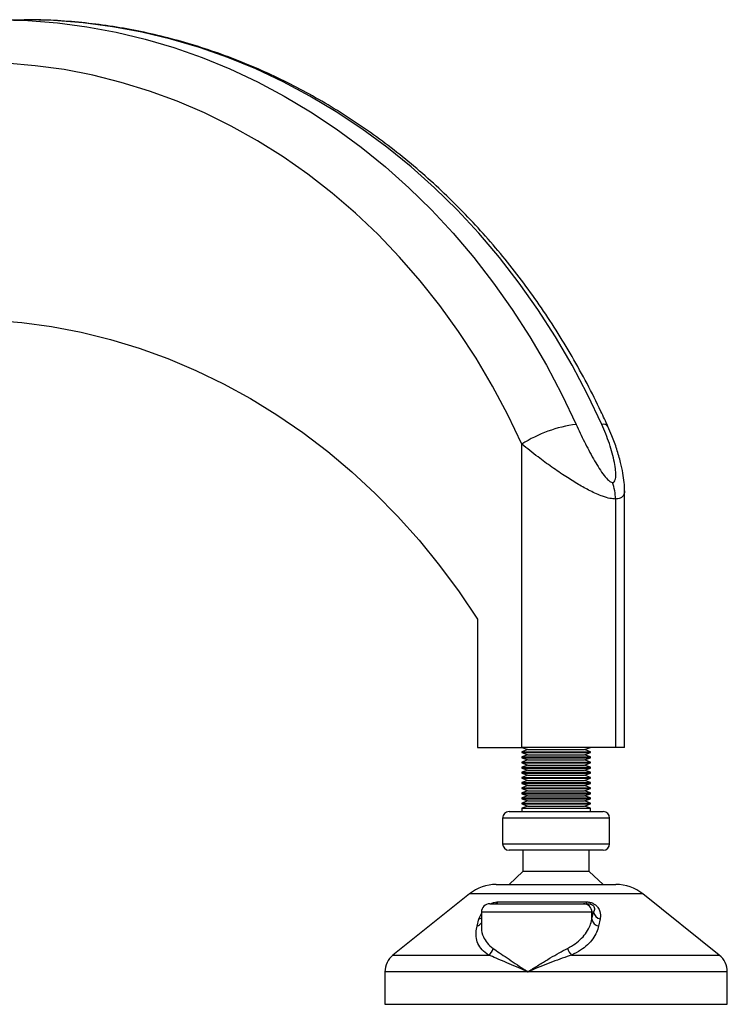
# Model space of a CAD drawing. Header units: millimetres. Extents: x 0 to 420, y 0 to 297.
# Tile 9 of 35: x 156 to 164, y 195 to 207. Entities that reach past the tile are written whole.
import ezdxf

# ---------------------------------------------------------------- set-up
doc = ezdxf.new("R2010")
doc.units = ezdxf.units.MM

msp = doc.modelspace()

# ---------------------------------------------------------------- linework, layer by layer
at = {"color": 7, "linetype": 'Continuous', "lineweight": 25}
for p, q in [((155.75868, 206.94479), (156.05868, 206.94479)), ((161.87396, 198.44479), (161.87396, 201.98721)), ((163.07396, 198.44479), (163.07396, 201.44249)), ((162.96678, 201.34625), (162.96678, 198.44479)), ((161.35435, 199.94479), (161.35435, 198.44479)), ((161.35435, 198.44479), (161.87396, 198.44479)), ((161.87396, 198.44479), (161.94265, 198.41979)), ((162.96678, 198.44479), (161.87396, 198.44479)), ((161.94265, 198.41979), (161.87396, 198.39479)), ((161.87396, 198.39479), (161.87396, 198.38479)), ((161.87396, 198.39479), (162.6685, 198.39479)), ((161.87396, 198.38479), (161.94265, 198.35979)), ((161.87396, 198.38479), (162.6685, 198.38479)), ((161.94265, 198.41979), (162.60075, 198.41979)), ((162.60075, 198.41979), (162.60528, 198.41979)), ((162.60528, 198.41979), (162.67396, 198.44479)), ((162.67396, 198.39479), (162.60528, 198.41979)), ((162.60528, 198.35979), (162.67396, 198.38479)), ((162.6685, 198.39479), (162.67396, 198.39479)), ((162.6685, 198.38479), (162.67396, 198.38479)), ((162.67396, 198.38479), (162.67396, 198.39479)), ((163.07396, 198.44479), (162.96678, 198.44479)), ((161.94265, 198.35979), (161.87396, 198.33479)), ((161.87396, 198.33479), (161.87396, 198.32479)), ((161.87396, 198.33479), (162.6685, 198.33479)), ((161.87396, 198.32479), (161.94265, 198.29979)), ((161.87396, 198.32479), (162.6685, 198.32479)), ((161.94265, 198.29979), (161.87396, 198.27479)), ((161.87396, 198.27479), (161.87396, 198.26479)), ((161.87396, 198.27479), (162.6685, 198.27479)), ((161.87396, 198.26479), (161.94265, 198.23979)), ((161.87396, 198.26479), (162.6685, 198.26479)), ((161.94265, 198.35979), (162.60075, 198.35979)), ((161.94265, 198.29979), (162.60075, 198.29979)), ((162.60075, 198.35979), (162.60528, 198.35979)), ((162.60075, 198.29979), (162.60528, 198.29979)), ((162.67396, 198.33479), (162.60528, 198.35979)), ((162.60528, 198.29979), (162.67396, 198.32479)), ((162.67396, 198.27479), (162.60528, 198.29979)), ((162.60528, 198.23979), (162.67396, 198.26479)), ((162.6685, 198.33479), (162.67396, 198.33479)), ((162.6685, 198.32479), (162.67396, 198.32479)), ((162.6685, 198.27479), (162.67396, 198.27479)), ((162.6685, 198.26479), (162.67396, 198.26479)), ((162.67396, 198.32479), (162.67396, 198.33479)), ((162.67396, 198.26479), (162.67396, 198.27479)), ((161.94265, 198.23979), (161.87396, 198.21479)), ((161.87396, 198.21479), (161.87396, 198.20479)), ((161.87396, 198.21479), (162.6685, 198.21479)), ((161.87396, 198.20479), (161.94265, 198.17979)), ((161.87396, 198.20479), (162.6685, 198.20479)), ((161.94265, 198.17979), (161.87396, 198.15479)), ((161.87396, 198.15479), (161.87396, 198.14479)), ((161.87396, 198.15479), (162.6685, 198.15479)), ((161.94265, 198.23979), (162.60075, 198.23979)), ((161.94265, 198.17979), (162.60075, 198.17979)), ((162.60075, 198.23979), (162.60528, 198.23979)), ((162.60075, 198.17979), (162.60528, 198.17979)), ((162.67396, 198.21479), (162.60528, 198.23979)), ((162.60528, 198.17979), (162.67396, 198.20479)), ((162.67396, 198.15479), (162.60528, 198.17979)), ((162.6685, 198.21479), (162.67396, 198.21479)), ((162.6685, 198.20479), (162.67396, 198.20479)), ((162.6685, 198.15479), (162.67396, 198.15479)), ((162.67396, 198.20479), (162.67396, 198.21479)), ((162.67396, 198.14479), (162.67396, 198.15479)), ((161.87396, 198.14479), (161.94265, 198.11979)), ((161.87396, 198.14479), (162.6685, 198.14479)), ((161.94265, 198.11979), (161.87396, 198.09479)), ((161.87396, 198.09479), (161.87396, 198.08479)), ((161.87396, 198.09479), (162.6685, 198.09479)), ((161.87396, 198.08479), (161.94265, 198.05979)), ((161.87396, 198.08479), (162.6685, 198.08479)), ((161.94265, 198.05979), (161.87396, 198.03479)), ((161.87396, 198.03479), (161.87396, 198.02479)), ((161.87396, 198.03479), (162.6685, 198.03479)), ((161.94265, 198.11979), (162.60075, 198.11979)), ((161.94265, 198.05979), (162.60075, 198.05979)), ((162.60075, 198.11979), (162.60528, 198.11979)), ((162.60075, 198.05979), (162.60528, 198.05979)), ((162.60528, 198.11979), (162.67396, 198.14479)), ((162.67396, 198.09479), (162.60528, 198.11979)), ((162.60528, 198.05979), (162.67396, 198.08479)), ((162.67396, 198.03479), (162.60528, 198.05979)), ((162.6685, 198.14479), (162.67396, 198.14479)), ((162.6685, 198.09479), (162.67396, 198.09479)), ((162.6685, 198.08479), (162.67396, 198.08479)), ((162.6685, 198.03479), (162.67396, 198.03479)), ((162.67396, 198.08479), (162.67396, 198.09479)), ((162.67396, 198.02479), (162.67396, 198.03479)), ((161.87396, 198.02479), (161.94265, 197.99979)), ((161.87396, 198.02479), (162.6685, 198.02479)), ((161.94265, 197.99979), (161.87396, 197.97479)), ((161.87396, 197.97479), (161.87396, 197.96479)), ((161.87396, 197.97479), (162.6685, 197.97479)), ((161.87396, 197.96479), (161.94265, 197.93979)), ((161.87396, 197.96479), (162.6685, 197.96479)), ((161.94265, 197.93979), (161.87396, 197.91479)), ((161.94265, 197.99979), (162.60075, 197.99979)), ((161.94265, 197.93979), (162.60075, 197.93979)), ((162.60075, 197.99979), (162.60528, 197.99979)), ((162.60075, 197.93979), (162.60528, 197.93979)), ((162.60528, 197.99979), (162.67396, 198.02479)), ((162.67396, 197.97479), (162.60528, 197.99979)), ((162.60528, 197.93979), (162.67396, 197.96479)), ((162.67396, 197.91479), (162.60528, 197.93979)), ((162.6685, 198.02479), (162.67396, 198.02479)), ((162.6685, 197.97479), (162.67396, 197.97479)), ((162.6685, 197.96479), (162.67396, 197.96479)), ((162.67396, 197.96479), (162.67396, 197.97479)), ((161.87396, 197.91479), (161.87396, 197.90479)), ((161.87396, 197.91479), (162.6685, 197.91479)), ((161.87396, 197.90479), (161.94265, 197.87979)), ((161.87396, 197.90479), (162.6685, 197.90479)), ((161.94265, 197.87979), (161.87396, 197.85479)), ((161.87396, 197.85479), (161.87396, 197.84479)), ((161.87396, 197.85479), (162.6685, 197.85479)), ((161.87396, 197.84479), (161.94265, 197.81979)), ((161.87396, 197.84479), (162.6685, 197.84479)), ((161.94265, 197.81979), (161.87396, 197.79479)), ((161.94265, 197.87979), (162.60075, 197.87979)), ((161.94265, 197.81979), (162.60075, 197.81979)), ((162.60075, 197.87979), (162.60528, 197.87979)), ((162.60075, 197.81979), (162.60528, 197.81979)), ((162.60528, 197.87979), (162.67396, 197.90479)), ((162.67396, 197.85479), (162.60528, 197.87979)), ((162.60528, 197.81979), (162.67396, 197.84479)), ((162.67396, 197.79479), (162.60528, 197.81979)), ((162.6685, 197.91479), (162.67396, 197.91479)), ((162.6685, 197.90479), (162.67396, 197.90479)), ((162.6685, 197.85479), (162.67396, 197.85479)), ((162.6685, 197.84479), (162.67396, 197.84479)), ((162.67396, 197.90479), (162.67396, 197.91479)), ((162.67396, 197.84479), (162.67396, 197.85479)), ((161.72396, 197.69479), (162.81645, 197.69479)), ((161.87396, 197.79479), (161.87396, 197.78479)), ((161.87396, 197.79479), (162.6685, 197.79479)), ((161.87396, 197.78479), (161.94265, 197.75979)), ((161.87396, 197.78479), (162.6685, 197.78479)), ((161.94265, 197.75979), (161.87396, 197.73479)), ((161.87396, 197.73479), (161.87396, 197.69479)), ((161.87396, 197.73479), (162.6685, 197.73479)), ((161.94265, 197.75979), (162.60075, 197.75979)), ((162.60075, 197.75979), (162.60528, 197.75979)), ((162.60528, 197.75979), (162.67396, 197.78479)), ((162.67396, 197.73479), (162.60528, 197.75979)), ((162.6685, 197.79479), (162.67396, 197.79479)), ((162.6685, 197.78479), (162.67396, 197.78479)), ((162.6685, 197.73479), (162.67396, 197.73479)), ((162.67396, 197.78479), (162.67396, 197.79479)), ((162.67396, 197.69479), (162.67396, 197.73479)), ((162.81645, 197.69479), (162.82396, 197.69479)), ((161.64896, 197.61979), (161.64896, 197.31979)), ((162.89896, 197.61979), (161.64896, 197.61979)), ((162.89896, 197.31979), (162.89896, 197.61979)), ((161.64896, 197.31979), (162.89896, 197.31979)), ((162.82396, 197.24479), (161.72396, 197.24479)), ((161.88646, 197.24479), (161.88646, 196.99479)), ((162.66146, 196.99479), (162.66146, 197.24479)), ((161.88646, 196.99479), (161.72396, 196.84479)), ((162.66146, 196.99479), (161.88646, 196.99479)), ((162.82396, 196.84479), (162.66146, 196.99479)), ((161.57436, 196.84479), (162.96402, 196.84479)), ((162.96402, 196.84479), (162.97357, 196.84479)), ((161.26201, 196.73523), (160.36779, 196.01985)), ((163.2721, 196.73523), (161.26201, 196.73523)), ((163.28592, 196.73523), (163.2721, 196.73523)), ((164.18014, 196.01985), (163.28592, 196.73523)), ((161.5016, 196.61979), (162.59409, 196.61979)), ((161.59499, 196.64171), (162.62307, 196.64171)), ((162.59409, 196.61979), (162.64239, 196.61979)), ((161.35077, 196.35929), (161.37233, 196.44171)), ((161.37233, 196.44171), (161.4016, 196.50591)), ((161.4016, 196.51979), (161.4016, 196.35467)), ((162.69273, 196.51979), (161.4016, 196.51979)), ((162.69273, 196.43738), (162.69273, 196.51979)), ((162.69273, 196.43738), (162.71236, 196.51979)), ((162.71236, 196.51979), (162.69273, 196.51979)), ((162.78771, 196.44171), (162.77043, 196.35929)), ((160.36779, 196.01985), (161.48576, 196.01985)), ((162.45546, 196.01985), (164.18014, 196.01985)), ((160.27396, 195.82464), (160.27396, 195.44479)), ((161.94454, 195.82464), (160.27396, 195.82464)), ((164.27396, 195.82464), (161.94454, 195.82464)), ((164.27396, 195.44479), (164.27396, 195.82464)), ((160.27396, 195.44479), (164.24665, 195.44479)), ((164.24665, 195.44479), (164.27396, 195.44479))]:
    msp.add_line(p, q, dxfattribs=at)
at = {"color": 7, "linetype": 'Continuous', "lineweight": 25, "flags": 128}
for points in [[(155.75868, 206.94479), (156.10433, 206.93572), (156.44927, 206.90854), (156.79278, 206.86329), (157.13416, 206.80008), (157.4727, 206.71903), (157.80771, 206.62031), (158.13848, 206.50413), (158.46435, 206.37072), (158.78463, 206.22035), (159.09867, 206.05335), (159.40581, 205.87005), (159.70543, 205.67083), (159.99691, 205.45611), (160.27963, 205.22632), (160.55303, 204.98195), (160.81654, 204.72349), (161.06961, 204.45147), (161.31172, 204.16647), (161.54237, 203.86906), (161.76108, 203.55987), (161.96741, 203.23952), (162.16093, 202.90869), (162.34123, 202.56805), (162.50795, 202.2183)], [(162.80795, 202.2183), (162.64123, 202.56805), (162.46093, 202.90869), (162.26741, 203.23952), (162.06108, 203.55987), (161.84237, 203.86906), (161.61172, 204.16647), (161.36961, 204.45147), (161.11654, 204.72349), (160.85303, 204.98195), (160.57963, 205.22632), (160.29691, 205.45611), (160.00543, 205.67083), (159.70581, 205.87005), (159.39867, 206.05335), (159.08463, 206.22035), (158.76435, 206.37072), (158.43848, 206.50413), (158.10771, 206.62031), (157.7727, 206.71903), (157.43416, 206.80008), (157.09278, 206.86329), (156.74927, 206.90854), (156.40433, 206.93572), (156.05868, 206.94479)], [(161.87396, 201.98721), (161.7096, 202.33121), (161.5313, 202.66582), (161.33947, 202.99031), (161.13454, 203.30393), (160.91697, 203.60599), (160.68725, 203.89581), (160.44589, 204.17272), (160.19343, 204.43612), (159.93045, 204.68541), (159.65754, 204.92003), (159.3753, 205.13946), (159.08438, 205.34319), (158.78542, 205.53077), (158.4791, 205.70179), (158.16611, 205.85585), (157.84714, 205.99261), (157.52292, 206.11177), (157.19418, 206.21305), (156.86164, 206.29623), (156.52607, 206.36111), (156.18821, 206.40757), (155.84883, 206.43548), (155.50868, 206.44479)], [(155.33547, 203.44479), (155.68484, 203.43538), (156.03344, 203.40717), (156.38053, 203.36021), (156.72534, 203.29461), (157.06712, 203.21052), (157.40514, 203.10812), (157.73866, 202.98762), (158.06694, 202.8493), (158.38929, 202.69344), (158.70498, 202.5204), (159.01335, 202.33055), (159.31371, 202.1243), (159.60541, 201.90209), (159.88783, 201.66443), (160.16033, 201.41181), (160.42234, 201.14479), (160.67328, 200.86396), (160.9126, 200.56991), (161.13979, 200.2633), (161.35435, 199.94479)]]:
    msp.add_lwpolyline(points, dxfattribs=at)
at = {"color": 7, "linetype": 'Continuous', "lineweight": 25}
for centre, radius, start, end in [((162.71205, 200.67319), 1.55853, 97.524814, 122.5299), ((162.82478, 202.15164), 0.06875, 37.147148, 104.164249), ((162.39928, 201.34699), 0.56751, 359.924986, 19.741059), ((161.72396, 197.61979), 0.075, 90, 180), ((162.82396, 197.61979), 0.075, 0, 90), ((161.72396, 197.31979), 0.075, 180, 270), ((162.82396, 197.31979), 0.075, 270, 0), ((161.57436, 196.34479), 0.5, 90, 128.659808), ((162.97357, 196.34479), 0.5, 51.340192, 90), ((161.5016, 196.51979), 0.1, 90, 180), ((161.55443, 196.66809), 0.04839, 273.540628, 326.961215), ((162.5934, 196.52047), 0.09932, 359.608744, 89.603326), ((162.65062, 196.64653), 0.02797, 189.92143, 252.878742), ((161.34701, 196.52944), 0.09132, 286.0946, 306.715472), ((162.78971, 196.45618), 0.09879, 190.972481, 258.746833), ((162.80915, 196.5378), 0.09846, 190.539946, 257.422841), ((161.33155, 196.43976), 0.08273, 283.431665, 327.862419), ((161.41161, 196.12731), 0.13056, 304.610289, 346.999276), ((162.57089, 196.14606), 0.17103, 196.340147, 227.553122), ((160.52396, 195.82464), 0.25, 128.659808, 180), ((164.02396, 195.82464), 0.25, 0, 51.340192)]:
    msp.add_arc(centre, radius, start, end, dxfattribs=at)
for points, knots in [([(162.87969, 202.19291), (162.85249, 202.25217), (162.77469, 202.42166), (162.63681, 202.69558), (162.46251, 203.01162), (162.27645, 203.31882), (162.07917, 203.61671), (161.87098, 203.90474), (161.65227, 204.18237), (161.42343, 204.44909), (161.18488, 204.70443), (160.93706, 204.9479), (160.68042, 205.17908), (160.41544, 205.39753), (160.1426, 205.60287), (159.8624, 205.79472), (159.57537, 205.97274), (159.28202, 206.1366), (158.98291, 206.28602), (158.67857, 206.42075), (158.36956, 206.54053), (158.05645, 206.64518), (157.7398, 206.73451), (157.42019, 206.80837), (157.09819, 206.86663), (156.77437, 206.90924), (156.45504, 206.93551), (156.21626, 206.94419), (156.08604, 206.94469), (156.05868, 206.94479)], [0, 0, 0, 0, 0.02098663, 0.06002289, 0.09905775, 0.13808462, 0.17710218, 0.216109, 0.25510361, 0.29408447, 0.33305002, 0.3719987, 0.41092899, 0.44983946, 0.48872882, 0.52759595, 0.56643998, 0.60526031, 0.64405667, 0.68282918, 0.72157835, 0.76030512, 0.79901085, 0.83769736, 0.87636686, 0.91502194, 0.95366551, 0.99026357, 1, 1, 1, 1]), ([(162.50795, 202.2183), (162.53925, 202.15085), (162.60181, 202.016), (162.68995, 201.85043), (162.7631, 201.72511), (162.81803, 201.64149), (162.86745, 201.57931), (162.9077, 201.54412), (162.92557, 201.54034), (162.93343, 201.53868)], [0, 0, 0, 0, 0.26459111, 0.5288945, 0.65139049, 0.77356044, 0.88506117, 0.94946208, 1, 1, 1, 1]), ([(162.93343, 201.53868), (162.93986, 201.54001), (162.94742, 201.54157), (162.95838, 201.5531), (162.9683, 201.57539), (162.97298, 201.6205), (162.96957, 201.68807), (162.9506, 201.81094), (162.90218, 201.99347), (162.83938, 202.14331), (162.80795, 202.2183)], [0, 0, 0, 0, 0.04803079, 0.05640963, 0.11424562, 0.19744063, 0.2811665, 0.41275045, 0.70606187, 1, 1, 1, 1]), ([(163.07375, 201.44329), (163.07384, 201.4459), (163.07499, 201.47831), (163.06938, 201.54718), (163.05475, 201.6545), (163.02631, 201.78359), (162.98454, 201.92861), (162.93443, 202.06933), (162.89511, 202.15643), (162.87874, 202.1927)], [0, 0, 0, 0, 0.01019017, 0.1267072, 0.27149182, 0.43577478, 0.64524081, 0.85226118, 1, 1, 1, 1]), ([(162.96678, 201.34625), (162.94637, 201.34769), (162.90251, 201.35078), (162.80398, 201.38046), (162.67842, 201.43617), (162.53264, 201.51668), (162.38203, 201.61039), (162.22302, 201.71878), (162.04694, 201.84738), (161.93568, 201.93732), (161.87396, 201.98721)], [0, 0, 0, 0, 0.07961414, 0.17102031, 0.30387105, 0.42142047, 0.54319465, 0.6810293, 0.8230825, 1, 1, 1, 1]), ([(163.07171, 201.44339), (163.07234, 201.43613), (163.07465, 201.40937), (163.05825, 201.37851), (163.02381, 201.35127), (162.98629, 201.34796), (162.96678, 201.34625)], [0, 0, 0, 0, 0.1193968, 0.43994338, 0.70881827, 1, 1, 1, 1]), ([(161.51125, 196.61888), (161.51288, 196.61988), (161.52521, 196.62751), (161.551, 196.63622), (161.57729, 196.64131), (161.59112, 196.64162), (161.59499, 196.64171)], [0, 0, 0, 0, 0.060775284, 0.461016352, 0.849445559, 1, 1, 1, 1]), ([(162.62307, 196.64171), (162.63644, 196.64098), (162.66343, 196.63953), (162.70329, 196.62593), (162.73807, 196.60394), (162.76854, 196.57106), (162.79312, 196.51715), (162.79377, 196.47254), (162.78825, 196.44444), (162.78771, 196.44171)], [0, 0, 0, 0, 0.10498573, 0.21201023, 0.31190738, 0.43457509, 0.62328767, 0.96332226, 1, 1, 1, 1]), ([(162.64239, 196.61979), (162.64963, 196.61952), (162.66034, 196.61911), (162.67594, 196.61523), (162.68733, 196.61085), (162.69581, 196.60597), (162.70665, 196.59767), (162.7181, 196.58279), (162.72524, 196.55404), (162.71762, 196.5338), (162.71236, 196.51979)], [0, 0, 0, 0, 0.09136525, 0.13518159, 0.17135967, 0.21962148, 0.24640588, 0.35507913, 0.55366458, 1, 1, 1, 1]), ([(162.40677, 196.09794), (162.43789, 196.11553), (162.50109, 196.15124), (162.57489, 196.21545), (162.6327, 196.28634), (162.67275, 196.36042), (162.68627, 196.4125), (162.69273, 196.43738)], [0, 0, 0, 0, 0.19890398, 0.40393814, 0.60552821, 0.81153111, 1, 1, 1, 1]), ([(161.48576, 196.01985), (161.45888, 196.0396), (161.40405, 196.07988), (161.35744, 196.15353), (161.33578, 196.23523), (161.33822, 196.30491), (161.34805, 196.34751), (161.35077, 196.35929)], [0, 0, 0, 0, 0.22376691, 0.456398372, 0.680994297, 0.911772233, 1, 1, 1, 1]), ([(161.40392, 196.35467), (161.4032, 196.34746), (161.39886, 196.30412), (161.41918, 196.2388), (161.46353, 196.15899), (161.51343, 196.11853), (161.53882, 196.09794)], [0, 0, 0, 0, 0.07038831, 0.42266838, 0.70625647, 1, 1, 1, 1]), ([(162.77043, 196.35929), (162.76367, 196.3344), (162.74966, 196.28278), (162.70627, 196.20864), (162.64338, 196.13832), (162.56121, 196.07359), (162.49106, 196.03794), (162.45546, 196.01985)], [0, 0, 0, 0, 0.18733275, 0.38847399, 0.59401699, 0.79401178, 1, 1, 1, 1]), ([(161.53882, 196.09794), (161.56298, 196.08105), (161.61196, 196.04682), (161.69962, 195.98633), (161.79597, 195.92139), (161.87882, 195.86694), (161.92923, 195.83445), (161.94413, 195.8249), (161.94454, 195.82464)], [0, 0, 0, 0, 0.219081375, 0.444190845, 0.671371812, 0.903451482, 0.997318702, 1, 1, 1, 1]), ([(161.94454, 195.82464), (161.94495, 195.8249), (161.95986, 195.83445), (162.0105, 195.8667), (162.09769, 195.92116), (162.20503, 195.98583), (162.30959, 196.04658), (162.37439, 196.08083), (162.40677, 196.09794)], [0, 0, 0, 0, 0.002681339, 0.096549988, 0.32621251, 0.555811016, 0.778005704, 1, 1, 1, 1]), ([(161.94454, 195.82464), (161.9441, 195.82482), (161.92773, 195.83164), (161.87262, 195.8547), (161.78098, 195.89364), (161.67338, 195.93988), (161.57312, 195.98327), (161.51488, 196.00766), (161.48576, 196.01985)], [0, 0, 0, 0, 0.00257002, 0.0961537, 0.32525092, 0.55431033, 0.77721318, 1, 1, 1, 1]), ([(162.45546, 196.01985), (162.41948, 196.00779), (162.34675, 195.98339), (162.23147, 195.94017), (162.11304, 195.89378), (162.01737, 195.85485), (161.96136, 195.83164), (161.94498, 195.82482), (161.94454, 195.82464)], [0, 0, 0, 0, 0.2205186, 0.44569041, 0.67274829, 0.90384734, 0.99743001, 1, 1, 1, 1])]:
    msp.add_open_spline(points, degree=3, knots=knots, dxfattribs=at)

doc.saveas('drawing.dxf')
